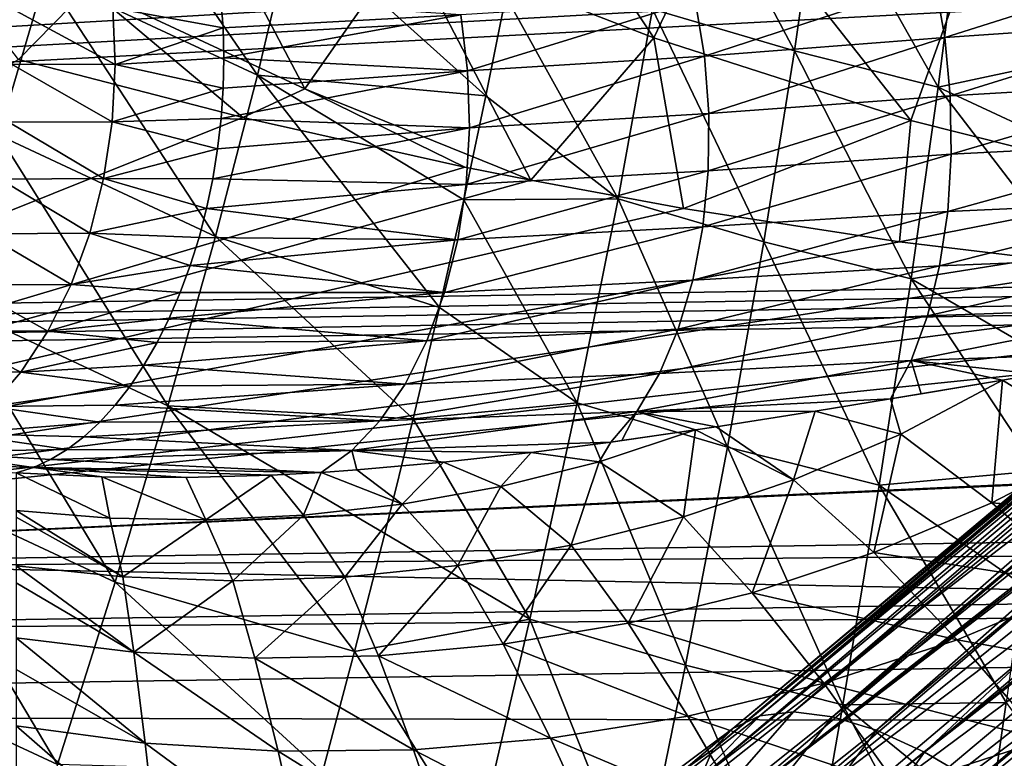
# Model space of a CAD drawing. Header units: metres. Extents: x -109 to 109, y -78 to 121.
# Tile 205 of 256: x -46 to -41, y 10 to 14. Entities that reach past the tile are written whole.
import ezdxf

# ---------------------------------------------------------------- set-up
doc = ezdxf.new("R2010")
doc.units = ezdxf.units.M
doc.layers.add('solid_508554_SW0001', color=7, linetype='CONTINUOUS')

msp = doc.modelspace()

# ---------------------------------------------------------------- linework, layer by layer
at = {"layer": 'solid_508554_SW0001'}
for points in [[(-46.05463, 15.412958, 19.407417), (-47.204372, 15.742285, 19.155039), (-81.084099, 11.886697, 20.357214)], [(-44.903675, 15.121611, 19.635643), (-46.05463, 15.412958, 19.407417), (-81.084099, 11.886697, 20.357214)], [(-42.724041, 13.869485, 16.671392), (-44.060867, 14.38971, 16.260544), (-43.592361, 15.16935, 15.605922)], [(-42.724041, 13.869485, 16.671392), (-43.592361, 15.16935, 15.605922), (-42.332108, 14.693331, 16.01128)], [(-43.8307, 14.8844, 19.82649), (-44.903675, 15.121611, 19.635643), (-81.084099, 11.886697, 20.357214)], [(-44.873131, 13.667753, -23.824484), (-46.021175, 14.203924, -24.028048), (-45.801926, 15.018923, -23.236771)], [(-44.67738, 14.494123, -23.040791), (-44.873131, 13.667753, -23.824484), (-45.801926, 15.018923, -23.236771)], [(-44.616158, 13.594321, 16.820274), (-45.78941, 14.141051, 16.418581), (-45.340759, 14.971369, 15.801874)], [(-44.616158, 13.594321, 16.820274), (-45.340759, 14.971369, 15.801874), (-44.060867, 14.38971, 16.260544)], [(-41.9617, 13.798945, -22.488302), (-42.731628, 14.025257, -22.557369), (-42.582024, 14.968354, -21.49984)], [(-41.826668, 14.74708, -21.434332), (-41.9617, 13.798945, -22.488302), (-42.582024, 14.968354, -21.49984)], [(-42.820587, 14.691468, 19.986803), (-43.8307, 14.8844, 19.82649), (-81.084099, 11.886697, 20.357214)], [(-46.021175, 14.203924, -24.028048), (-46.276806, 13.342601, -24.756781), (-47.128162, 14.807294, -24.266476)], [(-39.666885, 13.952204, 16.659723), (-41.022301, 14.283969, 16.364616), (-39.549042, 14.810114, 15.902028)], [(-46.168549, 13.752628, 16.66489), (-46.91581, 14.729841, 15.983848), (-45.78941, 14.141051, 16.418581)], [(-41.183659, 13.60291, -22.43461), (-41.9617, 13.798945, -22.488302), (-41.826668, 14.74708, -21.434332)], [(-41.063175, 14.555406, -21.383823), (-41.183659, 13.60291, -22.43461), (-41.826668, 14.74708, -21.434332)], [(-42.399509, 14.61985, 20.048018), (-42.820587, 14.691468, 19.986803), (-81.084099, 11.886697, 20.357214)], [(-41.331669, 13.421679, 17.028896), (-42.724041, 13.869485, 16.671392), (-42.332108, 14.693331, 16.01128)], [(-41.331669, 13.421679, 17.028896), (-42.332108, 14.693331, 16.01128), (-41.022301, 14.283969, 16.364616)], [(-41.848419, 14.533616, 20.12336), (-42.399509, 14.61985, 20.048018), (-81.084099, 11.886697, 20.357214)], [(-40.887817, 14.404685, 20.241062), (-41.848419, 14.533616, 20.12336), (-81.084099, 11.886697, 20.357214)], [(-40.362457, 13.777175, -22.045795), (-41.183659, 13.60291, -22.43461), (-41.063175, 14.555406, -21.383823)], [(-40.307377, 14.279815, -21.484009), (-40.362457, 13.777175, -22.045795), (-41.063175, 14.555406, -21.383823)], [(-43.635101, 13.555408, -23.350216), (-44.873131, 13.667753, -23.824484), (-44.67738, 14.494123, -23.040791)], [(-43.526501, 14.096793, -22.830139), (-43.635101, 13.555408, -23.350216), (-44.67738, 14.494123, -23.040791)], [(-39.919941, 14.302115, 20.342239), (-40.887817, 14.404685, 20.241062), (-81.084099, 11.886697, 20.357214)], [(-43.391708, 13.097829, 17.184862), (-44.616158, 13.594321, 16.820274), (-44.060867, 14.38971, 16.260544)], [(-43.391708, 13.097829, 17.184862), (-44.060867, 14.38971, 16.260544), (-42.724041, 13.869485, 16.671392)], [(-38.941784, 14.226542, 20.4266), (-39.919941, 14.302115, 20.342239), (-81.084099, 11.886697, 20.357214)], [(-39.888031, 13.058559, 17.326702), (-41.331669, 13.421679, 17.028896), (-41.022301, 14.283969, 16.364616)], [(-39.85363, 14.281362, -9.987975), (-41.201668, 14.17879, -10.661629), (-41.148003, 13.871547, -10.723277)], [(-39.801746, 13.963211, -10.054677), (-39.85363, 14.281362, -9.987975), (-41.148003, 13.871547, -10.723277)], [(-39.888031, 13.058559, 17.326702), (-41.022301, 14.283969, 16.364616), (-39.666885, 13.952204, 16.659723)], [(-37.960373, 14.179159, 20.493118), (-38.941784, 14.226542, 20.4266), (-81.084099, 11.886697, 20.357214)], [(-45.100365, 12.793224, -24.544771), (-46.276806, 13.342601, -24.756781), (-46.021175, 14.203924, -24.028048)], [(-44.873131, 13.667753, -23.824484), (-45.100365, 12.793224, -24.544771), (-46.021175, 14.203924, -24.028048)], [(-0.815095, 13.140963, 22.529665), (-37.960373, 14.179159, 20.493118), (-81.084099, 11.886697, 20.357214)], [(-41.201668, 14.17879, -10.661629), (-42.50074, 14.073259, -11.463923), (-42.450768, 13.77074, -11.52028)], [(-41.148003, 13.871547, -10.723277), (-41.201668, 14.17879, -10.661629), (-42.450768, 13.77074, -11.52028)], [(-44.951473, 13.438135, 16.910311), (-46.168549, 13.752628, 16.66489), (-45.78941, 14.141051, 16.418581)], [(-44.951473, 13.438135, 16.910311), (-45.78941, 14.141051, 16.418581), (-44.616158, 13.594321, 16.820274)], [(-42.918102, 12.997022, -23.525713), (-43.635101, 13.555408, -23.350216), (-43.526501, 14.096793, -22.830139)], [(-42.731628, 14.025257, -22.557369), (-42.918102, 12.997022, -23.525713), (-43.526501, 14.096793, -22.830139)], [(-45.643917, 13.72596, -13.763477), (-46.221939, 14.037316, -14.190824), (-46.205185, 13.726496, -14.233173)], [(-45.643917, 13.72596, -13.763477), (-45.656727, 14.032604, -13.709383), (-46.221939, 14.037316, -14.190824)], [(-45.059658, 13.924669, -13.292809), (-45.071613, 14.083984, -13.248693), (-45.656727, 14.032604, -13.709383)], [(-43.770874, 13.994351, -12.351731), (-45.071613, 14.083984, -13.248693), (-45.059658, 13.924669, -13.292809)], [(-42.50074, 14.073259, -11.463923), (-43.770874, 13.994351, -12.351731), (-43.733967, 13.691891, -12.40695)], [(-42.450768, 13.77074, -11.52028), (-42.50074, 14.073259, -11.463923), (-43.733967, 13.691891, -12.40695)], [(-45.059658, 13.924669, -13.292809), (-45.656727, 14.032604, -13.709383), (-45.643917, 13.72596, -13.763477)], [(-43.770874, 13.994351, -12.351731), (-45.059658, 13.924669, -13.292809), (-45.055401, 13.762331, -13.325959)], [(-43.733967, 13.691891, -12.40695), (-43.770874, 13.994351, -12.351731), (-45.055401, 13.762331, -13.325959)], [(-42.128452, 12.764526, -23.452547), (-42.918102, 12.997022, -23.525713), (-42.731628, 14.025257, -22.557369)], [(-41.9617, 13.798945, -22.488302), (-42.128452, 12.764526, -23.452547), (-42.731628, 14.025257, -22.557369)], [(-39.801746, 13.963211, -10.054677), (-41.148003, 13.871547, -10.723277), (-41.118092, 13.555534, -10.74119)], [(-39.770638, 13.635968, -10.072173), (-39.801746, 13.963211, -10.054677), (-41.118092, 13.555534, -10.74119)], [(-45.055401, 13.762331, -13.325959), (-45.059658, 13.924669, -13.292809), (-45.643917, 13.72596, -13.763477)], [(-42.563148, 12.945515, 17.312574), (-43.391708, 13.097829, 17.184862), (-42.724041, 13.869485, 16.671392)], [(-42.563148, 12.945515, 17.312574), (-42.724041, 13.869485, 16.671392), (-41.331669, 13.421679, 17.028896)], [(-41.148003, 13.871547, -10.723277), (-42.450768, 13.77074, -11.52028), (-42.426785, 13.460322, -11.536343)], [(-41.118092, 13.555534, -10.74119), (-41.148003, 13.871547, -10.723277), (-42.426785, 13.460322, -11.536343)], [(-42.450768, 13.77074, -11.52028), (-43.733967, 13.691891, -12.40695), (-43.7244, 13.382806, -12.423346)], [(-42.426785, 13.460322, -11.536343), (-42.450768, 13.77074, -11.52028), (-43.7244, 13.382806, -12.423346)], [(-41.330612, 12.563166, -23.395233), (-42.128452, 12.764526, -23.452547), (-41.9617, 13.798945, -22.488302)], [(-41.183659, 13.60291, -22.43461), (-41.330612, 12.563166, -23.395233), (-41.9617, 13.798945, -22.488302)], [(-40.362457, 13.777175, -22.045795), (-40.423584, 13.248953, -22.582916), (-41.183659, 13.60291, -22.43461)], [(-51.103836, 10.973016, 18.253078), (-46.168549, 13.752628, 16.66489), (-44.951473, 13.438135, 16.910311)], [(-45.660934, 13.415194, -13.779469), (-46.205185, 13.726496, -14.233173), (-46.221287, 13.41282, -14.238826)], [(-45.660934, 13.415194, -13.779469), (-45.643917, 13.72596, -13.763477), (-46.205185, 13.726496, -14.233173)], [(-45.058872, 13.598085, -13.347914), (-45.643917, 13.72596, -13.763477), (-45.660934, 13.415194, -13.779469)], [(-45.058872, 13.598085, -13.347914), (-45.055401, 13.762331, -13.325959), (-45.643917, 13.72596, -13.763477)], [(-43.733967, 13.691891, -12.40695), (-45.055401, 13.762331, -13.325959), (-45.058872, 13.598085, -13.347914)], [(-43.88665, 12.408423, -24.307501), (-45.100365, 12.793224, -24.544771), (-44.873131, 13.667753, -23.824484)], [(-43.733967, 13.691891, -12.40695), (-45.058872, 13.598085, -13.347914), (-45.070045, 13.433061, -13.358524)], [(-43.7244, 13.382806, -12.423346), (-43.733967, 13.691891, -12.40695), (-45.070045, 13.433061, -13.358524)], [(-43.755215, 12.992289, -23.843006), (-43.88665, 12.408423, -24.307501), (-44.873131, 13.667753, -23.824484)], [(-43.635101, 13.555408, -23.350216), (-43.755215, 12.992289, -23.843006), (-44.873131, 13.667753, -23.824484)], [(-39.770638, 13.635968, -10.072173), (-41.118092, 13.555534, -10.74119), (-41.112701, 13.238738, -10.714914)], [(-39.761147, 13.308498, -10.039989), (-39.770638, 13.635968, -10.072173), (-41.112701, 13.238738, -10.714914)], [(-45.070045, 13.433061, -13.358524), (-45.058872, 13.598085, -13.347914), (-45.660934, 13.415194, -13.779469)], [(-43.74926, 13.169598, 17.125902), (-44.951473, 13.438135, 16.910311), (-44.616158, 13.594321, 16.820274)], [(-43.74926, 13.169598, 17.125902), (-44.616158, 13.594321, 16.820274), (-43.391708, 13.097829, 17.184862)], [(-42.918102, 12.997022, -23.525713), (-43.755215, 12.992289, -23.843006), (-43.635101, 13.555408, -23.350216)], [(-41.118092, 13.555534, -10.74119), (-42.426785, 13.460322, -11.536343), (-42.429375, 13.149551, -11.511719)], [(-41.112701, 13.238738, -10.714914), (-41.118092, 13.555534, -10.74119), (-42.429375, 13.149551, -11.511719)], [(-40.490643, 12.696279, -23.094048), (-41.330612, 12.563166, -23.395233), (-41.183659, 13.60291, -22.43461)], [(-40.423584, 13.248953, -22.582916), (-40.490643, 12.696279, -23.094048), (-41.183659, 13.60291, -22.43461)], [(-42.426785, 13.460322, -11.536343), (-43.7244, 13.382806, -12.423346), (-43.742409, 13.074507, -12.400523)], [(-42.429375, 13.149551, -11.511719), (-42.426785, 13.460322, -11.536343), (-43.742409, 13.074507, -12.400523)], [(-51.103836, 10.973016, 18.253078), (-44.951473, 13.438135, 16.910311), (-43.74926, 13.169598, 17.125902)], [(-45.707359, 13.107851, -13.756973), (-46.221287, 13.41282, -14.238826), (-46.269855, 13.104028, -14.207643)], [(-45.707359, 13.107851, -13.756973), (-45.660934, 13.415194, -13.779469), (-46.221287, 13.41282, -14.238826)], [(-45.088844, 13.26839, -13.357717), (-45.660934, 13.415194, -13.779469), (-45.707359, 13.107851, -13.756973)], [(-45.088844, 13.26839, -13.357717), (-45.070045, 13.433061, -13.358524), (-45.660934, 13.415194, -13.779469)], [(-43.7244, 13.382806, -12.423346), (-45.070045, 13.433061, -13.358524), (-45.088844, 13.26839, -13.357717)], [(-41.393539, 12.764308, 17.471319), (-42.563148, 12.945515, 17.312574), (-41.331669, 13.421679, 17.028896)], [(-41.393539, 12.764308, 17.471319), (-41.331669, 13.421679, 17.028896), (-39.888031, 13.058559, 17.326702)], [(-45.357841, 11.875251, -25.19787), (-46.567402, 12.439622, -25.419142), (-46.276806, 13.342601, -24.756781)], [(-45.100365, 12.793224, -24.544771), (-45.357841, 11.875251, -25.19787), (-46.276806, 13.342601, -24.756781)], [(-43.7244, 13.382806, -12.423346), (-45.088844, 13.26839, -13.357717), (-45.115143, 13.105203, -13.345497)], [(-43.742409, 13.074507, -12.400523), (-43.7244, 13.382806, -12.423346), (-45.115143, 13.105203, -13.345497)], [(-38.389088, 13.296691, -14.286185), (-41.96841, 10.214893, -12.150108), (-42.149273, 10.193745, -12.529629)], [(-38.475307, 13.278764, -14.479246), (-38.389088, 13.296691, -14.286185), (-42.149273, 10.193745, -12.529629)], [(-38.294476, 13.302602, -14.096345), (-38.191936, 13.296467, -13.910671), (-41.96841, 10.214893, -12.150108)], [(-38.389088, 13.296691, -14.286185), (-38.294476, 13.302602, -14.096345), (-41.96841, 10.214893, -12.150108)], [(-38.191936, 13.296467, -13.910671), (-41.756573, 10.188607, -11.787302), (-41.96841, 10.214893, -12.150108)], [(-38.191936, 13.296467, -13.910671), (-38.081989, 13.278316, -13.730093), (-41.756573, 10.188607, -11.787302)], [(-39.761147, 13.308498, -10.039989), (-41.112701, 13.238738, -10.714914), (-41.131958, 12.929164, -10.645114)], [(-39.773537, 12.989674, -9.958997), (-39.761147, 13.308498, -10.039989), (-41.131958, 12.929164, -10.645114)], [(-45.115143, 13.105203, -13.345497), (-45.088844, 13.26839, -13.357717), (-45.707359, 13.107851, -13.756973)], [(-41.112701, 13.238738, -10.714914), (-42.429375, 13.149551, -11.511719), (-42.458473, 12.845977, -11.447008)], [(-41.131958, 12.929164, -10.645114), (-41.112701, 13.238738, -10.714914), (-42.458473, 12.845977, -11.447008)], [(-38.552692, 13.248911, -14.674558), (-42.149273, 10.193745, -12.529629), (-42.295605, 10.125579, -12.918389)], [(-38.620861, 13.207281, -14.871143), (-38.552692, 13.248911, -14.674558), (-42.295605, 10.125579, -12.918389)], [(-38.552692, 13.248911, -14.674558), (-38.475307, 13.278764, -14.479246), (-42.149273, 10.193745, -12.529629)], [(-38.081989, 13.278316, -13.730093), (-37.965179, 13.248243, -13.555516), (-41.756573, 10.188607, -11.787302)], [(-37.965179, 13.248243, -13.555516), (-41.517937, 10.115404, -11.448352), (-41.756573, 10.188607, -11.787302)], [(-37.965179, 13.248243, -13.555516), (-37.842091, 13.206395, -13.387813), (-41.517937, 10.115404, -11.448352)], [(-38.679474, 13.154083, -15.068022), (-38.620861, 13.207281, -14.871143), (-42.295605, 10.125579, -12.918389)], [(-37.842091, 13.206395, -13.387813), (-41.257195, 9.996726, -11.139932), (-41.517937, 10.115404, -11.448352)], [(-37.842091, 13.206395, -13.387813), (-37.579571, 13.088274, -13.07634), (-41.257195, 9.996726, -11.139932)], [(-81.077904, 11.786218, 20.418715), (-0.815095, 13.140963, 22.529665), (-81.084099, 11.886697, 20.357214)], [(-81.077904, 11.786218, 20.418715), (-0.815184, 13.040385, 22.590996), (-0.815095, 13.140963, 22.529665)], [(-51.103836, 10.973016, 18.253078), (-43.74926, 13.169598, 17.125902), (-43.391708, 13.097829, 17.184862)], [(-42.429375, 13.149551, -11.511719), (-43.742409, 13.074507, -12.400523), (-43.787563, 12.774384, -12.339032)], [(-42.458473, 12.845977, -11.447008), (-42.429375, 13.149551, -11.511719), (-43.787563, 12.774384, -12.339032)], [(-38.679474, 13.154083, -15.068022), (-42.295605, 10.125579, -12.918389), (-42.404518, 10.011738, -13.308738)], [(-38.728237, 13.089582, -15.264207), (-38.679474, 13.154083, -15.068022), (-42.404518, 10.011738, -13.308738)], [(-51.103836, 10.973016, 18.253078), (-43.391708, 13.097829, 17.184862), (-42.563148, 12.945515, 17.312574)], [(-45.782066, 12.811394, -13.696534), (-46.269855, 13.104028, -14.207643), (-46.349689, 12.807738, -14.140391)], [(-45.782066, 12.811394, -13.696534), (-45.707359, 13.107851, -13.756973), (-46.269855, 13.104028, -14.207643)], [(-45.148758, 12.944622, -13.321948), (-45.707359, 13.107851, -13.756973), (-45.782066, 12.811394, -13.696534)], [(-45.148758, 12.944622, -13.321948), (-45.115143, 13.105203, -13.345497), (-45.707359, 13.107851, -13.756973)], [(-43.742409, 13.074507, -12.400523), (-45.115143, 13.105203, -13.345497), (-45.148758, 12.944622, -13.321948)], [(-38.766899, 13.014104, -15.458714), (-38.728237, 13.089582, -15.264207), (-42.404518, 10.011738, -13.308738)], [(-37.579571, 13.088274, -13.07634), (-37.423019, 13.001855, -12.916178), (-41.257195, 9.996726, -11.139932)], [(-81.077904, 11.786218, 20.418715), (-81.071564, 11.683409, 20.476221), (-0.815184, 13.040385, 22.590996)], [(-0.815184, 13.040385, 22.590996), (-81.071564, 11.683409, 20.476221), (-0.815127, 12.937478, 22.648335)], [(-43.787563, 12.774384, -12.339032), (-43.742409, 13.074507, -12.400523), (-45.148758, 12.944622, -13.321948)], [(-40.2407, 12.624693, 17.602947), (-41.393539, 12.764308, 17.471319), (-39.888031, 13.058559, 17.326702)], [(-43.140244, 11.891318, -24.396154), (-43.88665, 12.408423, -24.307501), (-43.755215, 12.992289, -23.843006)], [(-42.918102, 12.997022, -23.525713), (-43.140244, 11.891318, -24.396154), (-43.755215, 12.992289, -23.843006)], [(-42.32584, 11.651512, -24.318396), (-43.140244, 11.891318, -24.396154), (-42.918102, 12.997022, -23.525713)], [(-42.128452, 12.764526, -23.452547), (-42.32584, 11.651512, -24.318396), (-42.918102, 12.997022, -23.525713)], [(-38.766899, 13.014104, -15.458714), (-42.473873, 9.854459, -13.692978), (-40.633858, 11.390715, -14.672288)], [(-38.766899, 13.014104, -15.458714), (-42.404518, 10.011738, -13.308738), (-42.473873, 9.854459, -13.692978)], [(-37.423019, 13.001855, -12.916178), (-40.979481, 9.83491, -10.868114), (-41.257195, 9.996726, -11.139932)], [(-39.773537, 12.989674, -9.958997), (-41.131958, 12.929164, -10.645114), (-41.175385, 12.634634, -10.533553)], [(-39.807465, 12.688131, -9.831389), (-39.773537, 12.989674, -9.958997), (-41.175385, 12.634634, -10.533553)], [(-37.423019, 13.001855, -12.916178), (-37.299686, 12.926321, -12.801913), (-40.979481, 9.83491, -10.868114)], [(-0.811601, 10.081635, 24.166874), (-0.815127, 12.937478, 22.648335), (-81.071564, 11.683409, 20.476221)], [(-51.103836, 10.973016, 18.253078), (-42.563148, 12.945515, 17.312574), (-41.393539, 12.764308, 17.471319)], [(-45.189457, 12.787749, -13.287233), (-45.148758, 12.944622, -13.321948), (-45.782066, 12.811394, -13.696534)], [(-43.787563, 12.774384, -12.339032), (-45.148758, 12.944622, -13.321948), (-45.189457, 12.787749, -13.287233)], [(-41.131958, 12.929164, -10.645114), (-42.458473, 12.845977, -11.447008), (-42.513374, 12.556975, -11.343782)], [(-41.175385, 12.634634, -10.533553), (-41.131958, 12.929164, -10.645114), (-42.513374, 12.556975, -11.343782)], [(-37.299686, 12.926321, -12.801913), (-40.690266, 9.633141, -10.638248), (-40.979481, 9.83491, -10.868114)], [(-45.883247, 12.533021, -13.599619), (-46.349689, 12.807738, -14.140391), (-46.458817, 12.53126, -14.038733)], [(-45.883247, 12.533021, -13.599619), (-45.782066, 12.811394, -13.696534), (-46.349689, 12.807738, -14.140391)], [(-45.236965, 12.635663, -13.24159), (-45.782066, 12.811394, -13.696534), (-45.883247, 12.533021, -13.599619)], [(-45.236965, 12.635663, -13.24159), (-45.189457, 12.787749, -13.287233), (-45.782066, 12.811394, -13.696534)], [(-42.458473, 12.845977, -11.447008), (-43.787563, 12.774384, -12.339032), (-43.858772, 12.489632, -12.240346)], [(-42.513374, 12.556975, -11.343782), (-42.458473, 12.845977, -11.447008), (-43.858772, 12.489632, -12.240346)], [(-51.103836, 10.973016, 18.253078), (-41.393539, 12.764308, 17.471319), (-40.2407, 12.624693, 17.602947)], [(-44.02914, 11.804837, -24.743114), (-45.357841, 11.875251, -25.19787), (-45.100365, 12.793224, -24.544771)], [(-43.787563, 12.774384, -12.339032), (-45.189457, 12.787749, -13.287233), (-45.236965, 12.635663, -13.24159)], [(-43.858772, 12.489632, -12.240346), (-43.787563, 12.774384, -12.339032), (-45.236965, 12.635663, -13.24159)], [(-43.88665, 12.408423, -24.307501), (-44.02914, 11.804837, -24.743114), (-45.100365, 12.793224, -24.544771)], [(-41.503078, 11.443874, -24.257071), (-42.32584, 11.651512, -24.318396), (-42.128452, 12.764526, -23.452547)], [(-41.330612, 12.563166, -23.395233), (-41.503078, 11.443874, -24.257071), (-42.128452, 12.764526, -23.452547)], [(-40.490643, 12.696279, -23.094048), (-40.563507, 12.120285, -23.577866), (-41.330612, 12.563166, -23.395233)], [(-39.807465, 12.688131, -9.831389), (-41.175385, 12.634634, -10.533553), (-41.241879, 12.362592, -10.383051)], [(-39.862019, 12.412042, -9.660626), (-39.807465, 12.688131, -9.831389), (-41.241879, 12.362592, -10.383051)], [(-51.103836, 10.973016, 18.253078), (-40.2407, 12.624693, 17.602947), (-39.104485, 12.525396, 17.708271)], [(-45.290951, 12.489407, -13.185331), (-45.236965, 12.635663, -13.24159), (-45.883247, 12.533021, -13.599619)], [(-43.858772, 12.489632, -12.240346), (-45.236965, 12.635663, -13.24159), (-45.290951, 12.489407, -13.185331)], [(-41.175385, 12.634634, -10.533553), (-42.513374, 12.556975, -11.343782), (-42.592747, 12.289569, -11.20455)], [(-41.241879, 12.362592, -10.383051), (-41.175385, 12.634634, -10.533553), (-42.592747, 12.289569, -11.20455)], [(-42.513374, 12.556975, -11.343782), (-43.858772, 12.489632, -12.240346), (-43.954338, 12.227077, -12.10683)], [(-42.592747, 12.289569, -11.20455), (-42.513374, 12.556975, -11.343782), (-43.954338, 12.227077, -12.10683)], [(-40.633858, 11.390715, -14.672288), (-42.473873, 9.854459, -13.692978), (-38.936871, 12.570217, -16.270388)], [(-42.473873, 9.854459, -13.692978), (-42.351021, 9.664907, -14.654704), (-38.936871, 12.570217, -16.270388)], [(-42.351021, 9.664907, -14.654704), (-39.092087, 12.213785, -16.887743), (-38.936871, 12.570217, -16.270388)], [(-40.642048, 11.522166, -24.033123), (-41.503078, 11.443874, -24.257071), (-41.330612, 12.563166, -23.395233)], [(-40.563507, 12.120285, -23.577866), (-40.642048, 11.522166, -24.033123), (-41.330612, 12.563166, -23.395233)], [(-51.103836, 10.973016, 18.253078), (-39.104485, 12.525396, 17.708271), (-37.98484, 12.464953, 17.788229)], [(-46.008438, 12.279491, -13.468581), (-46.458817, 12.53126, -14.038733), (-46.594547, 12.281413, -13.905176)], [(-46.008438, 12.279491, -13.468581), (-45.883247, 12.533021, -13.599619), (-46.458817, 12.53126, -14.038733)], [(-45.290951, 12.489407, -13.185331), (-45.883247, 12.533021, -13.599619), (-46.008438, 12.279491, -13.468581)], [(-45.351048, 12.349984, -13.118844), (-45.290951, 12.489407, -13.185331), (-46.008438, 12.279491, -13.468581)], [(-43.858772, 12.489632, -12.240346), (-45.290951, 12.489407, -13.185331), (-45.351048, 12.349984, -13.118844)], [(-43.954338, 12.227077, -12.10683), (-43.858772, 12.489632, -12.240346), (-45.351048, 12.349984, -13.118844)], [(-51.103836, 10.973016, 18.253078), (-37.98484, 12.464953, 17.788229), (-36.882084, 12.441638, 17.843906)], [(-51.103836, 10.973016, 18.253078), (-36.882084, 12.441638, 17.843906), (-20.969263, 12.362541, 18.483389)], [(-36.710415, 12.484695, -12.385275), (-26.596104, 12.484694, -12.385273), (-50.503654, 0.732994, -5.041996)], [(-38.554653, 10.937489, -11.418472), (-36.710415, 12.484695, -12.385275), (-50.503654, 0.732994, -5.041996)], [(-16.481787, 12.484694, -12.385273), (-15.998173, 0.732994, -5.041996), (-50.503654, 0.732994, -5.041996)], [(-26.596104, 12.484694, -12.385273), (-16.481787, 12.484694, -12.385273), (-50.503654, 0.732994, -5.041996)], [(-45.643913, 10.919151, -25.78083), (-46.891094, 11.500231, -26.012104), (-46.567402, 12.439622, -25.419142)], [(-45.357841, 11.875251, -25.19787), (-45.643913, 10.919151, -25.78083), (-46.567402, 12.439622, -25.419142)], [(-43.140244, 11.891318, -24.396154), (-44.02914, 11.804837, -24.743114), (-43.88665, 12.408423, -24.307501)], [(-39.862019, 12.412042, -9.660626), (-41.329758, 12.119911, -10.197411), (-39.935715, 12.16888, -9.451329)], [(-39.862019, 12.412042, -9.660626), (-41.241879, 12.362592, -10.383051), (-41.329758, 12.119911, -10.197411)], [(-51.103836, 10.973016, 18.253078), (-20.969263, 12.362541, 18.483389), (-20.68787, 12.360959, 18.494814)], [(-5.068176, 11.692358, 19.499018), (-51.103836, 10.973016, 18.253078), (-20.68787, 12.360959, 18.494814)], [(-45.41684, 12.218354, -13.042585), (-45.351048, 12.349984, -13.118844), (-46.008438, 12.279491, -13.468581)], [(-43.954338, 12.227077, -12.10683), (-45.351048, 12.349984, -13.118844), (-45.41684, 12.218354, -13.042585)], [(-41.241879, 12.362592, -10.383051), (-42.592747, 12.289569, -11.20455), (-42.694656, 12.050255, -11.032693)], [(-41.329758, 12.119911, -10.197411), (-41.241879, 12.362592, -10.383051), (-42.694656, 12.050255, -11.032693)], [(-46.154602, 12.05696, -13.306602), (-46.594547, 12.281413, -13.905176), (-46.753532, 12.064363, -13.743013)], [(-46.154602, 12.05696, -13.306602), (-46.008438, 12.279491, -13.468581), (-46.594547, 12.281413, -13.905176)], [(-45.41684, 12.218354, -13.042585), (-46.008438, 12.279491, -13.468581), (-46.154602, 12.05696, -13.306602)], [(-42.592747, 12.289569, -11.20455), (-43.954338, 12.227077, -12.10683), (-44.071964, 11.993016, -11.941685)], [(-42.694656, 12.050255, -11.032693), (-42.592747, 12.289569, -11.20455), (-44.071964, 11.993016, -11.941685)], [(-43.954338, 12.227077, -12.10683), (-45.41684, 12.218354, -13.042585), (-45.487877, 12.09542, -12.957078)], [(-44.071964, 11.993016, -11.941685), (-43.954338, 12.227077, -12.10683), (-45.487877, 12.09542, -12.957078)], [(-45.487877, 12.09542, -12.957078), (-45.41684, 12.218354, -13.042585), (-46.154602, 12.05696, -13.306602)], [(-42.351021, 9.664907, -14.654704), (-39.111042, 12.172358, -16.959515), (-39.092087, 12.213785, -16.887743)], [(-42.351021, 9.664907, -14.654704), (-39.130184, 12.130935, -17.031313), (-39.111042, 12.172358, -16.959515)], [(-41.329758, 12.119911, -10.197411), (-40.646248, 12.046697, -9.688612), (-39.935715, 12.16888, -9.451329)], [(-41.329758, 12.119911, -10.197411), (-42.816631, 11.844849, -10.832388), (-41.441322, 11.912303, -9.983613)], [(-41.329758, 12.119911, -10.197411), (-42.694656, 12.050255, -11.032693), (-42.816631, 11.844849, -10.832388)], [(-42.351021, 9.664907, -14.654704), (-42.31488, 9.417842, -15.598512), (-39.130184, 12.130935, -17.031313)], [(-42.31488, 9.417842, -15.598512), (-39.256508, 11.884213, -17.431431), (-39.130184, 12.130935, -17.031313)], [(-41.329758, 12.119911, -10.197411), (-41.441322, 11.912303, -9.983613), (-41.276314, 11.939834, -9.920074)], [(-41.329758, 12.119911, -10.197411), (-41.276314, 11.939834, -9.920074), (-40.834759, 12.014474, -9.755888)], [(-41.329758, 12.119911, -10.197411), (-40.834759, 12.014474, -9.755888), (-40.646248, 12.046697, -9.688612)], [(-46.318188, 11.870831, -13.117616), (-46.154602, 12.05696, -13.306602), (-46.753532, 12.064363, -13.743013)], [(-45.563671, 11.982027, -12.86291), (-45.487877, 12.09542, -12.957078), (-46.154602, 12.05696, -13.306602)], [(-44.071964, 11.993016, -11.941685), (-45.487877, 12.09542, -12.957078), (-45.563671, 11.982027, -12.86291)], [(-45.563671, 11.982027, -12.86291), (-46.154602, 12.05696, -13.306602), (-46.318188, 11.870831, -13.117616)], [(-42.694656, 12.050255, -11.032693), (-44.071964, 11.993016, -11.941685), (-44.208832, 11.793057, -11.74887)], [(-42.816631, 11.844849, -10.832388), (-42.694656, 12.050255, -11.032693), (-44.208832, 11.793057, -11.74887)], [(-40.834759, 12.014474, -9.755888), (-41.276314, 11.939834, -9.920074), (-41.441322, 11.912303, -9.983613)], [(-41.386753, 11.721041, -9.647319), (-40.834759, 12.014474, -9.755888), (-41.441322, 11.912303, -9.983613)], [(-40.89204, 11.348412, -8.883139), (-40.834759, 12.014474, -9.755888), (-41.386753, 11.721041, -9.647319)], [(-40.89204, 11.348412, -8.883139), (-40.277317, 11.668401, -9.013622), (-40.834759, 12.014474, -9.755888)], [(-40.277317, 11.668401, -9.013622), (-40.646248, 12.046697, -9.688612), (-40.834759, 12.014474, -9.755888)], [(-45.643703, 11.878952, -12.760728), (-45.563671, 11.982027, -12.86291), (-46.318188, 11.870831, -13.117616)], [(-44.071964, 11.993016, -11.941685), (-45.563671, 11.982027, -12.86291), (-45.643703, 11.878952, -12.760728)], [(-44.208832, 11.793057, -11.74887), (-44.071964, 11.993016, -11.941685), (-45.643703, 11.878952, -12.760728)], [(-42.816631, 11.844849, -10.832388), (-41.849766, 11.845409, -10.145526), (-41.441322, 11.912303, -9.983613)], [(-41.386753, 11.721041, -9.647319), (-41.441322, 11.912303, -9.983613), (-41.849766, 11.845409, -10.145526)], [(-45.727421, 11.786904, -12.651234), (-46.318188, 11.870831, -13.117616), (-46.495228, 11.725622, -12.90621)], [(-45.727421, 11.786904, -12.651234), (-45.643703, 11.878952, -12.760728), (-46.318188, 11.870831, -13.117616)], [(-44.208832, 11.793057, -11.74887), (-45.643703, 11.878952, -12.760728), (-45.727421, 11.786904, -12.651234)], [(-44.346142, 10.543018, -25.525019), (-45.643913, 10.919151, -25.78083), (-45.357841, 11.875251, -25.19787)], [(-44.182423, 11.182549, -25.149269), (-44.346142, 10.543018, -25.525019), (-45.357841, 11.875251, -25.19787)], [(-44.02914, 11.804837, -24.743114), (-44.182423, 11.182549, -25.149269), (-45.357841, 11.875251, -25.19787)], [(-43.140244, 11.891318, -24.396154), (-43.396107, 10.717423, -25.162062), (-44.02914, 11.804837, -24.743114)], [(-42.552147, 10.469213, -25.079266), (-43.396107, 10.717423, -25.162062), (-43.140244, 11.891318, -24.396154)], [(-42.32584, 11.651512, -24.318396), (-42.552147, 10.469213, -25.079266), (-43.140244, 11.891318, -24.396154)], [(-42.31488, 9.417842, -15.598512), (-39.420979, 11.608926, -17.82296), (-39.256508, 11.884213, -17.431431)], [(-42.816631, 11.844849, -10.832388), (-44.361664, 11.631996, -11.533009), (-42.956806, 11.678278, -10.609185)], [(-42.816631, 11.844849, -10.832388), (-44.208832, 11.793057, -11.74887), (-44.361664, 11.631996, -11.533009)], [(-43.396107, 10.717423, -25.162062), (-44.182423, 11.182549, -25.149269), (-44.02914, 11.804837, -24.743114)], [(-42.816631, 11.844849, -10.832388), (-42.956806, 11.678278, -10.609185), (-42.898853, 11.686282, -10.584212)], [(-42.816631, 11.844849, -10.832388), (-42.898853, 11.686282, -10.584212), (-42.499329, 11.744063, -10.413934)], [(-42.816631, 11.844849, -10.832388), (-42.387619, 11.760926, -10.366959), (-41.849766, 11.845409, -10.145526)], [(-42.816631, 11.844849, -10.832388), (-42.499329, 11.744063, -10.413934), (-42.387619, 11.760926, -10.366959)], [(-41.966713, 11.474143, -9.578979), (-41.849766, 11.845409, -10.145526), (-42.387619, 11.760926, -10.366959)], [(-41.966713, 11.474143, -9.578979), (-41.386753, 11.721041, -9.647319), (-41.849766, 11.845409, -10.145526)], [(-45.814251, 11.706516, -12.535178), (-45.727421, 11.786904, -12.651234), (-46.495228, 11.725622, -12.90621)], [(-44.208832, 11.793057, -11.74887), (-45.727421, 11.786904, -12.651234), (-45.814251, 11.706516, -12.535178)], [(-44.361664, 11.631996, -11.533009), (-44.208832, 11.793057, -11.74887), (-45.814251, 11.706516, -12.535178)], [(-43.021591, 11.571116, -10.406896), (-42.499329, 11.744063, -10.413934), (-42.956806, 11.678278, -10.609185)], [(-42.564018, 11.27315, -9.546659), (-42.499329, 11.744063, -10.413934), (-43.021591, 11.571116, -10.406896)], [(-42.499329, 11.744063, -10.413934), (-42.898853, 11.686282, -10.584212), (-42.956806, 11.678278, -10.609185)], [(-42.564018, 11.27315, -9.546659), (-41.966713, 11.474143, -9.578979), (-42.499329, 11.744063, -10.413934)], [(-41.966713, 11.474143, -9.578979), (-42.387619, 11.760926, -10.366959), (-42.499329, 11.744063, -10.413934)], [(-5.068494, 11.357077, 19.703466), (-51.103836, 10.973016, 18.253078), (-5.068176, 11.692358, 19.499018)], [(-45.903599, 11.638339, -12.413361), (-46.495228, 11.725622, -12.90621), (-46.681423, 11.624861, -12.677518)], [(-45.903599, 11.638339, -12.413361), (-45.814251, 11.706516, -12.535178), (-46.495228, 11.725622, -12.90621)], [(-44.361664, 11.631996, -11.533009), (-45.814251, 11.706516, -12.535178), (-45.903599, 11.638339, -12.413361)], [(-41.532501, 11.078949, -8.78981), (-41.386753, 11.721041, -9.647319), (-41.966713, 11.474143, -9.578979)], [(-41.532501, 11.078949, -8.78981), (-40.89204, 11.348412, -8.883139), (-41.386753, 11.721041, -9.647319)], [(-81.015121, 10.25634, 21.236973), (-0.811601, 10.081635, 24.166874), (-81.071564, 11.683409, 20.476221)], [(-45.994843, 11.582843, -12.286618), (-45.903599, 11.638339, -12.413361), (-46.681423, 11.624861, -12.677518)], [(-44.361664, 11.631996, -11.533009), (-45.903599, 11.638339, -12.413361), (-45.994843, 11.582843, -12.286618)], [(-44.361664, 11.631996, -11.533009), (-43.388962, 11.622147, -10.797224), (-42.956806, 11.678278, -10.609185)], [(-43.021591, 11.571116, -10.406896), (-42.956806, 11.678278, -10.609185), (-43.388962, 11.622147, -10.797224)], [(-41.699566, 10.254372, -25.013582), (-42.552147, 10.469213, -25.079266), (-42.32584, 11.651512, -24.318396)], [(-41.503078, 11.443874, -24.257071), (-41.699566, 10.254372, -25.013582), (-42.32584, 11.651512, -24.318396)], [(-39.702236, 11.250192, -8.33508), (-40.277317, 11.668401, -9.013622), (-40.89204, 11.348412, -8.883139)], [(-46.087364, 11.540406, -12.155821), (-46.681423, 11.624861, -12.677518), (-46.878979, 11.571517, -12.441405)], [(-46.087364, 11.540406, -12.155821), (-45.994843, 11.582843, -12.286618), (-46.681423, 11.624861, -12.677518)], [(-46.087364, 11.540406, -12.155821), (-44.528019, 11.513674, -11.300037), (-45.994843, 11.582843, -12.286618)], [(-44.361664, 11.631996, -11.533009), (-45.994843, 11.582843, -12.286618), (-44.528019, 11.513674, -11.300037)], [(-44.361664, 11.631996, -11.533009), (-44.528019, 11.513674, -11.300037), (-44.333725, 11.527216, -11.214001)], [(-44.361664, 11.631996, -11.533009), (-44.333725, 11.527216, -11.214001), (-43.865265, 11.568821, -11.006827)], [(-44.361664, 11.631996, -11.533009), (-43.865265, 11.568821, -11.006827), (-43.388962, 11.622147, -10.797224)], [(-43.55331, 11.437266, -10.435609), (-43.388962, 11.622147, -10.797224), (-43.865265, 11.568821, -11.006827)], [(-43.55331, 11.437266, -10.435609), (-43.021591, 11.571116, -10.406896), (-43.388962, 11.622147, -10.797224)], [(-42.365833, 9.115612, -16.521893), (-39.626869, 11.302891, -18.204699), (-39.420979, 11.608926, -17.82296)], [(-42.31488, 9.417842, -15.598512), (-42.365833, 9.115612, -16.521893), (-39.420979, 11.608926, -17.82296)], [(-46.087364, 11.540406, -12.155821), (-46.878979, 11.571517, -12.441405), (-46.180508, 11.511323, -12.021844)], [(-46.087364, 11.540406, -12.155821), (-46.180508, 11.511323, -12.021844), (-45.716694, 11.488869, -11.822195)], [(-46.087364, 11.540406, -12.155821), (-45.716694, 11.488869, -11.822195), (-45.258404, 11.485502, -11.622302)], [(-46.087364, 11.540406, -12.155821), (-45.258404, 11.485502, -11.622302), (-44.797752, 11.498884, -11.419397)], [(-46.087364, 11.540406, -12.155821), (-44.797752, 11.498884, -11.419397), (-44.528019, 11.513674, -11.300037)], [(-44.088974, 11.340943, -10.497376), (-44.333725, 11.527216, -11.214001), (-44.528019, 11.513674, -11.300037)], [(-44.088974, 11.340943, -10.497376), (-43.865265, 11.568821, -11.006827), (-44.333725, 11.527216, -11.214001)], [(-44.088974, 11.340943, -10.497376), (-43.55331, 11.437266, -10.435609), (-43.865265, 11.568821, -11.006827)], [(-43.172585, 11.11844, -9.551383), (-43.021591, 11.571116, -10.406896), (-43.55331, 11.437266, -10.435609)], [(-43.172585, 11.11844, -9.551383), (-42.564018, 11.27315, -9.546659), (-43.021591, 11.571116, -10.406896)], [(-45.956921, 9.930261, -26.29073), (-47.245998, 10.529688, -26.532667), (-46.891094, 11.500231, -26.012104)], [(-45.643913, 10.919151, -25.78083), (-45.956921, 9.930261, -26.29073), (-46.891094, 11.500231, -26.012104)], [(-45.673672, 11.266348, -10.881043), (-45.716694, 11.488869, -11.822195), (-46.180508, 11.511323, -12.021844)], [(-46.180508, 11.307143, -11.074059), (-45.673672, 11.266348, -10.881043), (-46.180508, 11.511323, -12.021844)], [(-45.153484, 11.257029, -10.720285), (-45.258404, 11.485502, -11.622302), (-45.716694, 11.488869, -11.822195)], [(-45.673672, 11.266348, -10.881043), (-45.153484, 11.257029, -10.720285), (-45.716694, 11.488869, -11.822195)], [(-45.153484, 11.257029, -10.720285), (-44.797752, 11.498884, -11.419397), (-45.258404, 11.485502, -11.622302)], [(-45.153484, 11.257029, -10.720285), (-44.623871, 11.28131, -10.592233), (-44.797752, 11.498884, -11.419397)], [(-44.623871, 11.28131, -10.592233), (-44.528019, 11.513674, -11.300037), (-44.797752, 11.498884, -11.419397)], [(-44.623871, 11.28131, -10.592233), (-44.088974, 11.340943, -10.497376), (-44.528019, 11.513674, -11.300037)], [(-42.192017, 10.861198, -8.734661), (-41.966713, 11.474143, -9.578979), (-42.564018, 11.27315, -9.546659)], [(-42.192017, 10.861198, -8.734661), (-41.532501, 11.078949, -8.78981), (-41.966713, 11.474143, -9.578979)], [(-40.642048, 11.522166, -24.033123), (-40.726055, 10.903386, -24.458925), (-41.503078, 11.443874, -24.257071)], [(-43.7864, 11.009709, -9.593742), (-43.55331, 11.437266, -10.435609), (-44.088974, 11.340943, -10.497376)], [(-43.7864, 11.009709, -9.593742), (-43.172585, 11.11844, -9.551383), (-43.55331, 11.437266, -10.435609)], [(-40.815308, 10.265481, -24.854465), (-41.699566, 10.254372, -25.013582), (-41.503078, 11.443874, -24.257071)], [(-40.726055, 10.903386, -24.458925), (-40.815308, 10.265481, -24.854465), (-41.503078, 11.443874, -24.257071)], [(-5.068494, 11.357077, 19.703466), (-51.10363, 10.637765, 18.457529), (-51.103836, 10.973016, 18.253078)], [(-5.068494, 11.357077, 19.703466), (-5.068292, 11.014077, 19.894577), (-51.10363, 10.637765, 18.457529)], [(-44.399567, 10.946054, -9.673726), (-44.088974, 11.340943, -10.497376), (-44.623871, 11.28131, -10.592233)], [(-44.399567, 10.946054, -9.673726), (-43.7864, 11.009709, -9.593742), (-44.088974, 11.340943, -10.497376)], [(-40.376904, 10.900377, -8.176073), (-40.89204, 11.348412, -8.883139), (-41.532501, 11.078949, -8.78981)], [(-39.702236, 11.250192, -8.33508), (-40.89204, 11.348412, -8.883139), (-40.376904, 10.900377, -8.176073)], [(-45.601696, 10.947256, -9.946424), (-45.673672, 11.266348, -10.881043), (-46.180508, 11.307143, -11.074059)], [(-46.180508, 11.27162, -10.944393), (-45.601696, 10.947256, -9.946424), (-46.180508, 11.307143, -11.074059)], [(-46.180508, 11.27162, -10.944393), (-46.180508, 11.007457, -10.137994), (-45.601696, 10.947256, -9.946424)], [(-45.601696, 10.947256, -9.946424), (-45.153484, 11.257029, -10.720285), (-45.673672, 11.266348, -10.881043)], [(-45.006409, 10.925935, -9.791476), (-44.623871, 11.28131, -10.592233), (-45.153484, 11.257029, -10.720285)], [(-45.006409, 10.925935, -9.791476), (-44.399567, 10.946054, -9.673726), (-44.623871, 11.28131, -10.592233)], [(-42.863838, 10.695629, -8.718785), (-42.564018, 11.27315, -9.546659), (-43.172585, 11.11844, -9.551383)], [(-42.863838, 10.695629, -8.718785), (-42.192017, 10.861198, -8.734661), (-42.564018, 11.27315, -9.546659)], [(-42.365833, 9.115612, -16.521893), (-39.877361, 10.964259, -18.574886), (-39.626869, 11.302891, -18.204699)], [(-45.601696, 10.947256, -9.946424), (-45.006409, 10.925935, -9.791476), (-45.153484, 11.257029, -10.720285)], [(-43.396107, 10.717423, -25.162062), (-44.346142, 10.543018, -25.525019), (-44.182423, 11.182549, -25.149269)], [(-43.541275, 10.581961, -8.742814), (-43.172585, 11.11844, -9.551383), (-43.7864, 11.009709, -9.593742)], [(-43.541275, 10.581961, -8.742814), (-42.863838, 10.695629, -8.718785), (-43.172585, 11.11844, -9.551383)], [(-41.079807, 10.606762, -8.056232), (-41.532501, 11.078949, -8.78981), (-42.192017, 10.861198, -8.734661)], [(-40.376904, 10.900377, -8.176073), (-41.532501, 11.078949, -8.78981), (-41.079807, 10.606762, -8.056232)], [(-5.068292, 11.014077, 19.894577), (-51.10722, 7.792637, 19.978857), (-51.103764, 10.294737, 18.648643)], [(-5.068292, 11.014077, 19.894577), (-5.06484, 8.512086, 21.224977), (-51.10722, 7.792637, 19.978857)], [(-51.10363, 10.637765, 18.457529), (-5.068292, 11.014077, 19.894577), (-51.103764, 10.294737, 18.648643)], [(-45.543049, 10.539446, -9.053881), (-45.601696, 10.947256, -9.946424), (-46.180508, 11.007457, -10.137994)], [(-46.180508, 10.914619, -9.899899), (-45.543049, 10.539446, -9.053881), (-46.180508, 11.007457, -10.137994)], [(-44.217758, 10.519241, -8.806712), (-43.7864, 11.009709, -9.593742), (-44.399567, 10.946054, -9.673726)], [(-44.217758, 10.519241, -8.806712), (-43.541275, 10.581961, -8.742814), (-43.7864, 11.009709, -9.593742)], [(-45.543049, 10.539446, -9.053881), (-45.006409, 10.925935, -9.791476), (-45.601696, 10.947256, -9.946424)], [(-44.886959, 10.505825, -8.910612), (-44.399567, 10.946054, -9.673726), (-45.006409, 10.925935, -9.791476)], [(-44.886959, 10.505825, -8.910612), (-44.217758, 10.519241, -8.806712), (-44.399567, 10.946054, -9.673726)], [(-42.50491, 8.759631, -17.423679), (-40.178314, 10.588286, -18.933681), (-39.877361, 10.964259, -18.574886)], [(-42.365833, 9.115612, -16.521893), (-42.50491, 8.759631, -17.423679), (-39.877361, 10.964259, -18.574886)], [(-40.395245, 9.395391, -10.454863), (-38.554653, 10.937489, -11.418472), (-50.503654, 0.732994, -5.041996)], [(-46.180508, 10.914619, -9.899899), (-46.180508, 10.617325, -9.235867), (-45.543049, 10.539446, -9.053881)], [(-44.519791, 9.888222, -25.869167), (-45.956921, 9.930261, -26.29073), (-45.643913, 10.919151, -25.78083)], [(-44.346142, 10.543018, -25.525019), (-44.519791, 9.888222, -25.869167), (-45.643913, 10.919151, -25.78083)], [(-45.543049, 10.539446, -9.053881), (-44.886959, 10.505825, -8.910612), (-45.006409, 10.925935, -9.791476)], [(-40.376904, 10.900377, -8.176073), (-41.079807, 10.606762, -8.056232), (-39.84251, 10.383075, -7.533531)], [(-41.803616, 10.370687, -7.976653), (-42.192017, 10.861198, -8.734661), (-42.863838, 10.695629, -8.718785)], [(-41.079807, 10.606762, -8.056232), (-42.192017, 10.861198, -8.734661), (-41.803616, 10.370687, -7.976653)], [(-43.396107, 10.717423, -25.162062), (-43.68335, 9.485452, -25.81789), (-44.346142, 10.543018, -25.525019)], [(-42.805309, 9.227801, -25.729679), (-43.68335, 9.485452, -25.81789), (-43.396107, 10.717423, -25.162062)], [(-42.540928, 10.192725, -7.938495), (-42.863838, 10.695629, -8.718785), (-43.541275, 10.581961, -8.742814)], [(-42.552147, 10.469213, -25.079266), (-42.805309, 9.227801, -25.729679), (-43.396107, 10.717423, -25.162062)], [(-41.803616, 10.370687, -7.976653), (-42.863838, 10.695629, -8.718785), (-42.540928, 10.192725, -7.938495)], [(-45.481121, 10.046058, -8.206077), (-45.543049, 10.539446, -9.053881), (-46.180508, 10.617325, -9.235867)], [(-46.180508, 10.444674, -8.90111), (-45.481121, 10.046058, -8.206077), (-46.180508, 10.617325, -9.235867)], [(-43.284397, 10.072633, -7.942422), (-43.541275, 10.581961, -8.742814), (-44.217758, 10.519241, -8.806712)], [(-42.540928, 10.192725, -7.938495), (-43.541275, 10.581961, -8.742814), (-43.284397, 10.072633, -7.942422)], [(-42.50491, 8.759631, -17.423679), (-40.373264, 10.357362, -19.131197), (-40.178314, 10.588286, -18.933681)], [(-41.079807, 10.606762, -8.056232), (-41.803616, 10.370687, -7.976653), (-40.609547, 10.063457, -7.385633)], [(-41.079807, 10.606762, -8.056232), (-40.609547, 10.063457, -7.385633), (-39.84251, 10.383075, -7.533531)], [(-45.956921, 9.930261, -26.29073), (-46.295208, 8.913918, -26.724644), (-47.245998, 10.529688, -26.532667)], [(-44.761192, 10.00137, -8.076499), (-44.886959, 10.505825, -8.910612), (-45.543049, 10.539446, -9.053881)], [(-44.761192, 10.00137, -8.076499), (-45.543049, 10.539446, -9.053881), (-45.481121, 10.046058, -8.206077)], [(-44.026806, 10.009424, -7.988382), (-44.217758, 10.519241, -8.806712), (-44.886959, 10.505825, -8.910612)], [(-43.68335, 9.485452, -25.81789), (-44.519791, 9.888222, -25.869167), (-44.346142, 10.543018, -25.525019)], [(-43.284397, 10.072633, -7.942422), (-44.217758, 10.519241, -8.806712), (-44.026806, 10.009424, -7.988382)], [(-44.026806, 10.009424, -7.988382), (-44.886959, 10.505825, -8.910612), (-44.761192, 10.00137, -8.076499)], [(-41.918293, 9.004872, -25.659346), (-42.805309, 9.227801, -25.729679), (-42.552147, 10.469213, -25.079266)], [(-41.699566, 10.254372, -25.013582), (-41.918293, 9.004872, -25.659346), (-42.552147, 10.469213, -25.079266)], [(-46.180508, 10.444674, -8.90111), (-46.180508, 10.140516, -8.376395), (-45.481121, 10.046058, -8.206077)], [(-42.734676, 8.34924, -18.306782), (-40.538658, 10.167467, -19.282225), (-40.373264, 10.357362, -19.131197)], [(-42.50491, 8.759631, -17.423679), (-42.734676, 8.34924, -18.306782), (-40.373264, 10.357362, -19.131197)], [(-41.803616, 10.370687, -7.976653), (-42.540928, 10.192725, -7.938495), (-41.399529, 9.807249, -7.280029)], [(-41.803616, 10.370687, -7.976653), (-41.399529, 9.807249, -7.280029), (-40.609547, 10.063457, -7.385633)], [(-81.015121, 10.25634, 21.236973), (-80.958679, 8.829275, 21.997723), (-0.811601, 10.081635, 24.166874)], [(-41.008648, 8.938445, -25.551537), (-41.918293, 9.004872, -25.659346), (-41.699566, 10.254372, -25.013582)], [(-40.815308, 10.265481, -24.854465), (-40.90958, 9.609988, -25.218939), (-41.699566, 10.254372, -25.013582)], [(-40.90958, 9.609988, -25.218939), (-41.008648, 8.938445, -25.551537), (-41.699566, 10.254372, -25.013582)], [(-40.204033, 9.417527, -25.247742), (-40.90958, 9.609988, -25.218939), (-40.815308, 10.265481, -24.854465)], [(-42.876217, 9.631207, -12.065493), (-42.295605, 10.125579, -12.918389), (-42.149273, 10.193745, -12.529629)], [(-42.718048, 9.622504, -11.693825), (-42.876217, 9.631207, -12.065493), (-42.149273, 10.193745, -12.529629)], [(-42.718048, 9.622504, -11.693825), (-42.149273, 10.193745, -12.529629), (-41.96841, 10.214893, -12.150108)], [(-42.535767, 9.567497, -11.337484), (-42.718048, 9.622504, -11.693825), (-41.96841, 10.214893, -12.150108)], [(-42.535767, 9.567497, -11.337484), (-41.96841, 10.214893, -12.150108), (-41.756573, 10.188607, -11.787302)], [(-46.180508, 10.140516, -8.376395), (-46.180508, 9.867508, -7.960197), (-45.416019, 9.471824, -7.411057)], [(-45.481121, 10.046058, -8.206077), (-46.180508, 10.140516, -8.376395), (-45.416019, 9.471824, -7.411057)], [(-42.540928, 10.192725, -7.938495), (-43.284397, 10.072633, -7.942422), (-42.204407, 9.61514, -7.21795)], [(-42.734676, 8.34924, -18.306782), (-40.974644, 9.68783, -19.623152), (-40.538658, 10.167467, -19.282225)], [(-42.540928, 10.192725, -7.938495), (-42.204407, 9.61514, -7.21795), (-41.399529, 9.807249, -7.280029)], [(-42.332684, 9.467181, -11.002934), (-42.535767, 9.567497, -11.337484), (-41.756573, 10.188607, -11.787302)], [(-42.332684, 9.467181, -11.002934), (-41.756573, 10.188607, -11.787302), (-41.517937, 10.115404, -11.448352)], [(-40.726059, 9.910912, -19.626015), (-40.538658, 10.167467, -19.282225), (-40.974644, 9.68783, -19.623152)], [(-43.007408, 9.593445, -12.445747), (-42.404518, 10.011738, -13.308738), (-42.295605, 10.125579, -12.918389)], [(-42.876217, 9.631207, -12.065493), (-43.007408, 9.593445, -12.445747), (-42.295605, 10.125579, -12.918389)], [(-42.112476, 9.323376, -10.696241), (-42.332684, 9.467181, -11.002934), (-41.517937, 10.115404, -11.448352)], [(-42.112476, 9.323376, -10.696241), (-41.517937, 10.115404, -11.448352), (-41.257195, 9.996726, -11.139932)], [(-80.95623, 7.965292, 22.405956), (-0.811601, 10.081635, 24.166874), (-80.958679, 8.829275, 21.997723)], [(-80.95623, 7.965292, 22.405956), (-1.996922, 9.571567, 24.379238), (-0.811601, 10.081635, 24.166874)], [(-45.481121, 10.046058, -8.206077), (-45.416019, 9.471824, -7.411057), (-44.629303, 9.417444, -7.296966)], [(-44.761192, 10.00137, -8.076499), (-45.481121, 10.046058, -8.206077), (-44.629303, 9.417444, -7.296966)], [(-43.284397, 10.072633, -7.942422), (-44.026806, 10.009424, -7.988382), (-43.01619, 9.486935, -7.200094)], [(-43.284397, 10.072633, -7.942422), (-43.01619, 9.486935, -7.200094), (-42.204407, 9.61514, -7.21795)], [(-40.609547, 10.063457, -7.385633), (-41.399529, 9.807249, -7.280029), (-40.126263, 9.454286, -6.784487)], [(-44.026806, 10.009424, -7.988382), (-44.761192, 10.00137, -8.076499), (-43.827019, 9.421633, -7.226393)], [(-44.761192, 10.00137, -8.076499), (-44.629303, 9.417444, -7.296966), (-43.827019, 9.421633, -7.226393)], [(-44.026806, 10.009424, -7.988382), (-43.827019, 9.421633, -7.226393), (-43.01619, 9.486935, -7.200094)], [(-43.109241, 9.509905, -12.827692), (-42.473873, 9.854459, -13.692978), (-42.404518, 10.011738, -13.308738)], [(-43.007408, 9.593445, -12.445747), (-43.109241, 9.509905, -12.827692), (-42.404518, 10.011738, -13.308738)], [(-41.879143, 9.138691, -10.42297), (-42.112476, 9.323376, -10.696241), (-41.257195, 9.996726, -11.139932)], [(-41.879143, 9.138691, -10.42297), (-41.257195, 9.996726, -11.139932), (-40.979481, 9.83491, -10.868114)]]:
    msp.add_3dface(points, dxfattribs=at)

doc.saveas('drawing.dxf')
